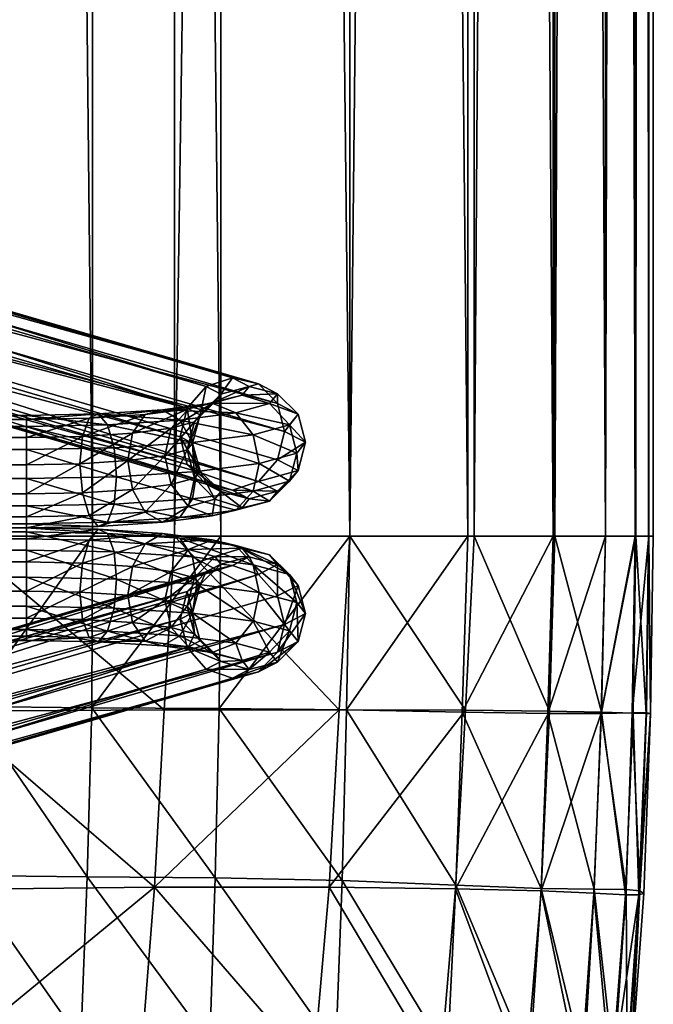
# Model space of a CAD drawing. Header units: inches. Extents: x 0 to 82.5, y -88 to 0.
# Tile 27 of 256: x 22.4 to 25.1, y -78.3 to -74. Entities that reach past the tile are written whole.
import ezdxf

# ---------------------------------------------------------------- set-up
doc = ezdxf.new("R2010")
doc.units = ezdxf.units.IN
doc.header["$MEASUREMENT"] = 0
doc.layers.add('AFUCH-3-BSPT', color=4, linetype='Continuous')
doc.layers.add('AFUCH-3-STUP', color=5, linetype='Continuous')

msp = doc.modelspace()

# ---------------------------------------------------------------- meshes
at = {"layer": 'AFUCH-3-BSPT'}
mesh = msp.add_polyface(dxfattribs=at)
corners = [(2.0015, -75.7985, 0.8202), (1.7652, -75.9137, 0.9074), (2.0015, -75.9185, 0.8686), (2.0015, -75.7188, 0.7182), (1.7544, -75.7935, 0.8607), (22.3832, -75.9794, 0.3724), (2.0015, -76.0994, 0.4209), (2.0015, -75.9794, 0.3724), (22.3832, -75.8513, 0.3904), (2.0015, -75.8513, 0.3904), (22.3832, -75.7493, 0.4701), (2.0015, -75.7493, 0.4701), (22.3832, -75.7008, 0.59), (2.0015, -75.7008, 0.59), (22.3832, -75.7188, 0.7182), (22.3832, -75.7985, 0.8202), (22.3832, -75.9185, 0.8686), (22.3832, -76.0466, 0.8506), (2.0015, -76.0466, 0.8506), (22.3832, -76.1486, 0.771), (2.0015, -76.1486, 0.771), (22.3832, -76.1971, 0.651), (2.0015, -76.1971, 0.651), (22.3832, -76.1791, 0.5228), (2.0015, -76.1791, 0.5228), (22.3832, -76.0994, 0.4209), (0.8935, -75.8967, 2.0719), (5.4985, -74.5526, 13.0186), (0.8625, -75.771, 2.0694), (5.4686, -74.4266, 13.0186), (0.8935, -75.6485, 2.0414), (5.5113, -74.3007, 13.0186), (0.9779, -75.562, 1.9953), (5.6151, -74.2085, 13.0186), (1.0932, -75.5346, 1.9434), (5.7523, -74.1748, 13.0186), (1.2086, -75.5737, 1.8996), (5.886, -74.2085, 13.0186), (1.293, -75.6689, 1.8758), (5.9805, -74.3007, 13.0186), (6.0104, -74.4266, 13.0186), (0.9779, -75.9918, 2.048), (5.5929, -74.6448, 13.0186), (1.0932, -76.0309, 2.0043), (5.7267, -74.6785, 13.0186), (1.2086, -76.0035, 1.9524), (5.8638, -74.6448, 13.0186), (1.293, -75.917, 1.9063), (5.9677, -74.5526, 13.0186), (1.3239, -75.7945, 1.8782)]
mesh.append_faces([[corners[k] for k in face] for face in [(0, 1, 2), (3, 4, 0), (5, 6, 7), (8, 7, 9), (10, 9, 11), (15, 3, 0), (16, 0, 2), (17, 2, 18), (19, 18, 20), (25, 24, 6), (28, 27, 29), (30, 29, 31), (32, 31, 33), (34, 33, 35), (36, 35, 37), (38, 37, 39), (27, 41, 42), (42, 43, 44), (44, 45, 46), (46, 47, 48), (48, 49, 40), (44, 27, 42)]], dxfattribs={"vtx0": -1})
mesh.append_faces([[corners[k] for k in face] for face in [(12, 11, 13), (14, 13, 3), (21, 20, 22), (23, 22, 24), (39, 33, 40), (40, 31, 48), (48, 29, 46), (46, 27, 44)]], dxfattribs={"vtx0": -1, "vtx1": -1})
mesh.append_faces([[corners[k] for k in face] for face in [(40, 33, 31), (48, 31, 29), (46, 29, 27), (39, 35, 33)]], dxfattribs={"vtx0": -1, "vtx2": -1})
mesh.append_faces([[corners[k] for k in face] for face in [(26, 27, 28), (28, 29, 30), (30, 31, 32), (36, 37, 38), (26, 41, 27), (37, 35, 39)]], dxfattribs={"vtx1": -1})
mesh.append_faces([[corners[k] for k in face] for face in [(32, 33, 34), (34, 35, 36), (42, 41, 43), (44, 43, 45)]], dxfattribs={"vtx1": -1, "vtx2": -1})
mesh.append_faces([[corners[k] for k in face] for face in [(38, 39, 40), (46, 45, 47), (48, 47, 49), (40, 49, 38)]], dxfattribs={"vtx2": -1})
mesh = msp.add_polyface(dxfattribs=at)
corners = [(22.3832, -76.0994, 0.4209), (2.0015, -76.0994, 0.4209), (22.3832, -75.9794, 0.3724), (2.0015, -75.9794, 0.3724), (22.3832, -75.8513, 0.3904), (2.0015, -75.8513, 0.3904), (22.3832, -75.7493, 0.4701), (2.0015, -75.7493, 0.4701), (22.3832, -75.7008, 0.59), (2.0015, -75.7008, 0.59), (22.3832, -75.7188, 0.7182), (2.0015, -75.7188, 0.7182), (22.3832, -75.7985, 0.8202), (2.0015, -75.7985, 0.8202), (22.3832, -75.9185, 0.8686), (2.0015, -75.9185, 0.8686), (22.3832, -76.0466, 0.8506), (2.0015, -76.0466, 0.8506), (22.3832, -76.1486, 0.771), (2.0015, -76.1486, 0.771), (22.3832, -76.1971, 0.651), (2.0015, -76.1971, 0.651), (22.3832, -76.1791, 0.5228), (2.0015, -76.1791, 0.5228), (22.6196, -75.9137, 0.9074), (18.4044, -74.3007, 13.0186), (23.0917, -75.6689, 1.8758), (18.3745, -74.4266, 13.0186), (23.0608, -75.7945, 1.8782), (18.4172, -74.5526, 13.0186), (23.0917, -75.917, 1.9063), (18.5211, -74.6448, 13.0186), (23.1761, -76.0035, 1.9524), (18.6582, -74.6785, 13.0186), (23.2915, -76.0309, 2.0043), (18.792, -74.6448, 13.0186), (23.4068, -75.9918, 2.048), (18.8865, -74.5526, 13.0186), (23.4913, -75.8967, 2.0719), (23.5222, -75.771, 2.0694), (18.4989, -74.2085, 13.0186), (23.1761, -75.5737, 1.8996), (18.6326, -74.1748, 13.0186), (23.2915, -75.5346, 1.9434), (18.7698, -74.2085, 13.0186), (23.4068, -75.562, 1.9952), (18.8736, -74.3007, 13.0186), (23.4913, -75.6485, 2.0414), (18.9163, -74.4266, 13.0186)]
mesh.append_faces([[corners[k] for k in face] for face in [(16, 24, 14), (27, 26, 28), (29, 28, 30), (31, 30, 32), (37, 36, 38), (26, 40, 41), (45, 46, 47), (47, 48, 39), (25, 42, 40), (37, 33, 35)]], dxfattribs={"vtx0": -1})
mesh.append_faces([[corners[k] for k in face] for face in [(33, 32, 34), (35, 34, 36), (29, 46, 27), (27, 44, 25), (46, 29, 48), (48, 31, 37)]], dxfattribs={"vtx0": -1, "vtx1": -1})
mesh.append_faces([[corners[k] for k in face] for face in [(41, 42, 43), (43, 44, 45), (27, 46, 44), (25, 44, 42), (48, 29, 31), (37, 31, 33)]], dxfattribs={"vtx0": -1, "vtx2": -1})
mesh.append_faces([[corners[k] for k in face] for face in [(0, 1, 2), (2, 3, 4), (4, 5, 6), (10, 11, 12), (12, 13, 14), (14, 15, 16), (16, 17, 18), (22, 23, 0), (25, 26, 27), (27, 28, 29), (29, 30, 31), (31, 32, 33), (33, 34, 35), (35, 36, 37), (25, 40, 26)]], dxfattribs={"vtx1": -1})
mesh.append_faces([[corners[k] for k in face] for face in [(6, 7, 8), (8, 9, 10), (18, 19, 20), (20, 21, 22)]], dxfattribs={"vtx1": -1, "vtx2": -1})
mesh.append_faces([[corners[k] for k in face] for face in [(37, 38, 39), (41, 40, 42), (43, 42, 44), (45, 44, 46), (47, 46, 48), (39, 48, 37)]], dxfattribs={"vtx2": -1})
mesh = msp.add_polyface(dxfattribs=at)
corners = [(23.2915, -75.5346, 1.9434), (23.2405, -75.607, 1.6288), (23.1761, -75.5737, 1.8996), (23.1492, -75.6986, 1.6338), (23.0917, -75.6689, 1.8758), (23.1158, -75.8229, 1.6468), (23.0608, -75.7945, 1.8782), (23.1492, -75.9467, 1.6643), (23.0917, -75.917, 1.9063), (23.2405, -76.0368, 1.6816), (23.1761, -76.0035, 1.9524), (23.0928, -75.852, 1.4101), (23.1252, -75.9771, 1.4168), (23.0222, -76.0049, 1.1902), (23.0983, -76.1019, 1.151), (22.9069, -76.1269, 0.9477), (22.9831, -76.1722, 0.8534), (22.9943, -75.8786, 1.1934), (22.8512, -76.0272, 1.0085), (23.1252, -75.729, 1.3864), (23.0222, -75.7568, 1.1597), (23.2136, -76.0708, 1.4046), (23.2024, -76.1436, 1.0863), (23.3064, -76.1188, 1.0134), (23.0593, -76.1511, 0.751), (23.1151, -76.0691, 0.6678), (22.7697, -76.0916, 0.4843), (23.1355, -75.9482, 0.6262), (23.3826, -76.0342, 0.9519), (22.7805, -75.9714, 0.4376), (23.1151, -75.8209, 0.6374), (23.4104, -75.9124, 0.9183), (22.7697, -75.8435, 0.4538), (23.0593, -75.7213, 0.6982), (23.3826, -75.786, 0.9215), (22.7403, -75.7421, 0.5287), (23.2024, -75.6474, 1.0254), (23.3064, -75.689, 0.9607), (22.9831, -75.6759, 0.7925), (23.2136, -75.641, 1.3519), (23.3344, -75.6117, 1.3159), (23.0983, -75.6721, 1.0982), (22.9069, -75.6971, 0.8949), (22.8512, -75.7791, 0.9781)]
mesh.append_faces([[corners[k] for k in face] for face in [(2, 3, 4), (4, 5, 6), (6, 7, 8), (8, 9, 10), (11, 3, 19), (17, 19, 20), (21, 7, 12), (25, 23, 24), (27, 28, 25), (30, 31, 27), (33, 34, 30), (20, 39, 41)]], dxfattribs={"vtx0": -1})
mesh.append_faces([[corners[k] for k in face] for face in [(22, 14, 16), (23, 22, 24), (36, 37, 38), (39, 40, 41), (41, 36, 42)]], dxfattribs={"vtx0": -1, "vtx1": -1})
mesh.append_faces([[corners[k] for k in face] for face in [(0, 1, 2), (22, 21, 14), (24, 22, 16), (38, 37, 33), (41, 40, 36), (42, 36, 38)]], dxfattribs={"vtx0": -1, "vtx2": -1})
mesh.append_faces([[corners[k] for k in face] for face in [(12, 11, 13), (14, 13, 15), (13, 17, 18), (5, 3, 11), (11, 19, 17), (7, 5, 12), (9, 7, 21), (21, 12, 14), (25, 24, 26), (27, 25, 29), (30, 27, 32), (33, 30, 35), (39, 19, 1)]], dxfattribs={"vtx1": -1})
mesh.append_faces([[corners[k] for k in face] for face in [(14, 15, 16)]], dxfattribs={"vtx1": -1, "vtx2": -1})
mesh.append_faces([[corners[k] for k in face] for face in [(2, 1, 3), (4, 3, 5), (6, 5, 7), (8, 7, 9), (5, 11, 12), (12, 13, 14), (11, 17, 13), (19, 3, 1), (20, 19, 39), (43, 20, 41)]], dxfattribs={"vtx2": -1})
mesh = msp.add_polyface(dxfattribs=at)
corners = [(23.4913, -75.8967, 2.0719), (23.6146, -75.8188, 1.6804), (23.5222, -75.771, 2.0694), (23.5812, -75.695, 1.6629), (23.4913, -75.6485, 2.0414), (23.4899, -75.6049, 1.6456), (23.4068, -75.562, 1.9952), (23.3652, -75.5727, 1.6331), (23.2915, -75.5346, 1.9434), (23.2405, -75.607, 1.6288), (23.1761, -76.0035, 1.9524), (23.2405, -76.0368, 1.6816), (23.3652, -76.069, 1.6941), (23.2915, -76.0309, 2.0043), (23.4899, -76.0347, 1.6984), (23.4068, -75.9918, 2.048), (23.5812, -75.9431, 1.6934), (23.3344, -76.108, 1.3768), (23.2136, -76.0708, 1.4046), (23.2024, -76.1436, 1.0863), (23.4552, -76.0786, 1.3409), (23.3064, -76.1188, 1.0134), (23.5437, -75.9907, 1.3064), (23.3826, -76.0342, 0.9519), (23.1151, -76.0691, 0.6678), (23.576, -75.8676, 1.2826), (23.4104, -75.9124, 0.9183), (23.1355, -75.9482, 0.6262), (23.5437, -75.7425, 1.2759), (23.3826, -75.786, 0.9215), (23.1151, -75.8209, 0.6374), (23.4552, -75.6488, 1.2881), (23.3064, -75.689, 0.9607), (23.0593, -75.7213, 0.6982), (23.3344, -75.6117, 1.3159), (23.2024, -75.6474, 1.0254), (23.2136, -75.641, 1.3519)]
mesh.append_faces([[corners[k] for k in face] for face in [(0, 1, 2), (2, 3, 4), (4, 5, 6), (15, 16, 0), (22, 14, 20), (23, 20, 21), (25, 16, 22), (26, 22, 23), (28, 1, 25), (29, 25, 26), (31, 3, 28), (32, 28, 29)]], dxfattribs={"vtx0": -1})
mesh.append_faces([[corners[k] for k in face] for face in [(12, 11, 17), (17, 18, 19), (14, 12, 20), (20, 17, 21), (7, 5, 34), (34, 31, 35), (9, 7, 36)]], dxfattribs={"vtx0": -1, "vtx1": -1})
mesh.append_faces([[corners[k] for k in face] for face in [(6, 7, 8), (10, 12, 13), (13, 14, 15), (17, 11, 18), (20, 12, 17), (21, 17, 19), (34, 5, 31), (35, 31, 32), (36, 7, 34)]], dxfattribs={"vtx0": -1, "vtx2": -1})
mesh.append_faces([[corners[k] for k in face] for face in [(16, 14, 22), (22, 20, 23), (23, 21, 24), (1, 16, 25), (25, 22, 26), (26, 23, 27), (3, 1, 28), (28, 25, 29), (29, 26, 30), (5, 3, 31), (31, 28, 32), (32, 29, 33)]], dxfattribs={"vtx1": -1})
mesh.append_faces([[corners[k] for k in face] for face in [(6, 5, 7), (8, 7, 9), (10, 11, 12), (13, 12, 14)]], dxfattribs={"vtx1": -1, "vtx2": -1})
mesh.append_faces([[corners[k] for k in face] for face in [(2, 1, 3), (4, 3, 5), (15, 14, 16), (0, 16, 1)]], dxfattribs={"vtx2": -1})
mesh = msp.add_polyface(dxfattribs=at)
corners = [(22.3832, -75.8513, 0.3904), (22.7805, -75.9714, 0.4376), (22.3832, -75.9794, 0.3724), (22.7697, -76.0916, 0.4843), (22.3832, -76.0994, 0.4209), (22.7403, -76.1719, 0.5814), (22.3832, -76.1791, 0.5228), (22.7, -76.1907, 0.703), (22.3832, -76.1971, 0.651), (22.6598, -76.143, 0.8164), (22.3832, -76.1486, 0.771), (22.6304, -76.0416, 0.8912), (22.3832, -76.0466, 0.8506), (22.6196, -75.9137, 0.9074), (22.3832, -75.9185, 0.8686), (22.6304, -75.7935, 0.8607), (22.3832, -75.7985, 0.8202), (22.6598, -75.7132, 0.7636), (22.3832, -75.7188, 0.7182), (22.7, -75.6944, 0.642), (22.3832, -75.7008, 0.59), (22.7403, -75.7421, 0.5287), (22.3832, -75.7493, 0.4701), (22.7697, -75.8435, 0.4538), (22.9831, -76.1722, 0.8534), (22.9069, -76.1269, 0.9477), (23.0222, -76.0049, 1.1902), (22.8512, -76.0272, 1.0085), (22.9943, -75.8786, 1.1934), (23.0222, -75.7568, 1.1597), (22.8308, -75.8999, 1.0197), (22.8512, -75.7791, 0.9781), (23.0593, -76.1511, 0.751), (23.1151, -76.0691, 0.6678), (23.1355, -75.9482, 0.6262), (23.1151, -75.8209, 0.6374), (22.9831, -75.6759, 0.7925), (23.0593, -75.7213, 0.6982), (22.9069, -75.6971, 0.8949), (23.0983, -75.6721, 1.0982)]
mesh.append_faces([[corners[k] for k in face] for face in [(0, 1, 2), (2, 3, 4), (4, 5, 6), (10, 11, 12), (14, 15, 16), (16, 17, 18), (22, 23, 0), (30, 29, 31), (13, 31, 15), (3, 32, 5), (1, 33, 3), (23, 34, 1), (21, 35, 23), (38, 15, 31), (31, 39, 38)]], dxfattribs={"vtx0": -1})
mesh.append_faces([[corners[k] for k in face] for face in [(24, 25, 7), (32, 24, 5), (36, 37, 19), (38, 36, 17)]], dxfattribs={"vtx0": -1, "vtx1": -1})
mesh.append_faces([[corners[k] for k in face] for face in [(6, 7, 8), (8, 9, 10), (18, 19, 20), (20, 21, 22), (19, 37, 21), (17, 36, 19)]], dxfattribs={"vtx0": -1, "vtx2": -1})
mesh.append_faces([[corners[k] for k in face] for face in [(25, 27, 9), (28, 29, 30), (30, 31, 13), (27, 30, 11)]], dxfattribs={"vtx1": -1})
mesh.append_faces([[corners[k] for k in face] for face in [(6, 5, 7), (8, 7, 9), (18, 17, 19), (20, 19, 21), (24, 7, 5), (25, 9, 7)]], dxfattribs={"vtx1": -1, "vtx2": -1})
mesh.append_faces([[corners[k] for k in face] for face in [(2, 1, 3), (4, 3, 5), (10, 9, 11), (12, 11, 13), (14, 13, 15), (16, 15, 17), (22, 21, 23), (0, 23, 1), (26, 27, 25), (28, 30, 27), (27, 11, 9), (30, 13, 11), (38, 17, 15)]], dxfattribs={"vtx2": -1})
mesh = msp.add_polyface(dxfattribs=at)
corners = [(2.0015, -76.2945, 0.4209), (22.3832, -76.2945, 0.4209), (2.0015, -76.4145, 0.3724), (22.3832, -76.4145, 0.3724), (2.0015, -76.5427, 0.3904), (22.3832, -76.5427, 0.3904), (2.0015, -76.6447, 0.4701), (22.3832, -76.6447, 0.4701), (2.0015, -76.6931, 0.59), (22.3832, -76.6931, 0.59), (2.0015, -76.6751, 0.7182), (22.3832, -76.6751, 0.7182), (2.0015, -76.5955, 0.8202), (22.3832, -76.5955, 0.8202), (2.0015, -76.4755, 0.8686), (22.3832, -76.4755, 0.8686), (2.0015, -76.3473, 0.8506), (22.3832, -76.3473, 0.8506), (2.0015, -76.2453, 0.771), (22.3832, -76.2453, 0.771), (2.0015, -76.1969, 0.651), (22.3832, -76.1969, 0.651), (2.0015, -76.2149, 0.5228), (22.3832, -76.2149, 0.5228), (1.7652, -76.4802, 0.9074), (1.7544, -76.6004, 0.8607), (5.9803, -78.0932, 13.0186), (1.293, -76.7251, 1.8758), (6.0102, -77.9673, 13.0186), (1.3239, -76.5994, 1.8782), (5.9675, -77.8414, 13.0186), (1.293, -76.4769, 1.9063), (5.8637, -77.7492, 13.0186), (1.2086, -76.3904, 1.9524), (5.7265, -77.7154, 13.0186), (1.0932, -76.363, 2.0043), (5.5927, -77.7492, 13.0186), (0.9779, -76.4021, 2.048), (5.4983, -77.8414, 13.0186), (0.8934, -76.4973, 2.0719), (0.8625, -76.6229, 2.0694), (5.8859, -78.1854, 13.0186), (1.2086, -76.8202, 1.8996), (5.7521, -78.2192, 13.0186), (1.0932, -76.8593, 1.9434), (5.6149, -78.1854, 13.0186), (0.9779, -76.8319, 1.9952), (5.5111, -78.0932, 13.0186), (0.8934, -76.7454, 2.0414), (5.4684, -77.9673, 13.0186)]
mesh.append_faces([[corners[k] for k in face] for face in [(16, 24, 14), (14, 25, 12), (28, 27, 29), (30, 29, 31), (32, 31, 33), (38, 37, 39), (27, 41, 42), (46, 47, 48), (48, 49, 40), (26, 43, 41), (38, 34, 36)]], dxfattribs={"vtx0": -1})
mesh.append_faces([[corners[k] for k in face] for face in [(34, 33, 35), (36, 35, 37), (30, 47, 28), (28, 45, 26), (47, 30, 49), (49, 32, 38)]], dxfattribs={"vtx0": -1, "vtx1": -1})
mesh.append_faces([[corners[k] for k in face] for face in [(42, 43, 44), (44, 45, 46), (28, 47, 45), (26, 45, 43), (49, 30, 32), (38, 32, 34)]], dxfattribs={"vtx0": -1, "vtx2": -1})
mesh.append_faces([[corners[k] for k in face] for face in [(0, 1, 2), (2, 3, 4), (4, 5, 6), (10, 11, 12), (12, 13, 14), (14, 15, 16), (16, 17, 18), (22, 23, 0), (26, 27, 28), (28, 29, 30), (30, 31, 32), (32, 33, 34), (34, 35, 36), (36, 37, 38), (26, 41, 27)]], dxfattribs={"vtx1": -1})
mesh.append_faces([[corners[k] for k in face] for face in [(6, 7, 8), (8, 9, 10), (18, 19, 20), (20, 21, 22)]], dxfattribs={"vtx1": -1, "vtx2": -1})
mesh.append_faces([[corners[k] for k in face] for face in [(38, 39, 40), (42, 41, 43), (44, 43, 45), (46, 45, 47), (48, 47, 49), (40, 49, 38)]], dxfattribs={"vtx2": -1})
mesh = msp.add_polyface(dxfattribs=at)
corners = [(22.3832, -76.5955, 0.8202), (22.6196, -76.4802, 0.9074), (22.3832, -76.4755, 0.8686), (2.0015, -76.4145, 0.3724), (22.3832, -76.2945, 0.4209), (22.3832, -76.4145, 0.3724), (2.0015, -76.5427, 0.3904), (22.3832, -76.5427, 0.3904), (2.0015, -76.6447, 0.4701), (22.3832, -76.6447, 0.4701), (2.0015, -76.6931, 0.59), (22.3832, -76.6931, 0.59), (2.0015, -76.6751, 0.7182), (22.3832, -76.6751, 0.7182), (2.0015, -76.5955, 0.8202), (2.0015, -76.4755, 0.8686), (2.0015, -76.3473, 0.8506), (22.3832, -76.3473, 0.8506), (2.0015, -76.2453, 0.771), (22.3832, -76.2453, 0.771), (2.0015, -76.1969, 0.651), (22.3832, -76.1969, 0.651), (2.0015, -76.2149, 0.5228), (22.3832, -76.2149, 0.5228), (2.0015, -76.2945, 0.4209), (23.4913, -76.4973, 2.0719), (18.8863, -77.8414, 13.0186), (23.5222, -76.6229, 2.0694), (18.9162, -77.9673, 13.0186), (23.4913, -76.7454, 2.0414), (18.8735, -78.0932, 13.0186), (23.4068, -76.8319, 1.9953), (18.7696, -78.1854, 13.0186), (23.2915, -76.8593, 1.9434), (18.6324, -78.2192, 13.0186), (23.1761, -76.8202, 1.8996), (18.4987, -78.1854, 13.0186), (23.0917, -76.7251, 1.8758), (18.4042, -78.0932, 13.0186), (18.3743, -77.9673, 13.0186), (23.4068, -76.4021, 2.048), (18.7918, -77.7492, 13.0186), (23.2915, -76.363, 2.0043), (18.6581, -77.7154, 13.0186), (23.1761, -76.3904, 1.9524), (18.5209, -77.7492, 13.0186), (23.0917, -76.4769, 1.9063), (18.417, -77.8414, 13.0186), (23.0608, -76.5994, 1.8782)]
mesh.append_faces([[corners[k] for k in face] for face in [(0, 1, 2), (3, 4, 5), (6, 5, 7), (8, 7, 9), (14, 13, 0), (15, 0, 2), (16, 2, 17), (18, 17, 19), (24, 23, 4), (27, 26, 28), (29, 28, 30), (31, 30, 32), (33, 32, 34), (35, 34, 36), (37, 36, 38), (26, 40, 41), (41, 42, 43), (43, 44, 45), (45, 46, 47), (47, 48, 39), (43, 26, 41)]], dxfattribs={"vtx0": -1})
mesh.append_faces([[corners[k] for k in face] for face in [(10, 9, 11), (12, 11, 13), (20, 19, 21), (22, 21, 23), (38, 32, 39), (39, 30, 47), (47, 28, 45), (45, 26, 43)]], dxfattribs={"vtx0": -1, "vtx1": -1})
mesh.append_faces([[corners[k] for k in face] for face in [(39, 32, 30), (47, 30, 28), (45, 28, 26), (38, 34, 32)]], dxfattribs={"vtx0": -1, "vtx2": -1})
mesh.append_faces([[corners[k] for k in face] for face in [(25, 26, 27), (27, 28, 29), (29, 30, 31), (35, 36, 37), (25, 40, 26), (36, 34, 38)]], dxfattribs={"vtx1": -1})
mesh.append_faces([[corners[k] for k in face] for face in [(31, 32, 33), (33, 34, 35), (41, 40, 42), (43, 42, 44)]], dxfattribs={"vtx1": -1, "vtx2": -1})
mesh.append_faces([[corners[k] for k in face] for face in [(37, 38, 39), (45, 44, 46), (47, 46, 48), (39, 48, 37)]], dxfattribs={"vtx2": -1})
mesh = msp.add_polyface(dxfattribs=at)
corners = [(22.3832, -76.4755, 0.8686), (22.6196, -76.4802, 0.9074), (22.6304, -76.3523, 0.8912), (22.3832, -76.3473, 0.8506), (22.6598, -76.2509, 0.8164), (22.3832, -76.2453, 0.771), (22.7, -76.2032, 0.703), (22.3832, -76.1969, 0.651), (22.7403, -76.2221, 0.5814), (22.3832, -76.2149, 0.5228), (22.7697, -76.3023, 0.4843), (22.3832, -76.2945, 0.4209), (22.7805, -76.4225, 0.4376), (22.3832, -76.4145, 0.3724), (22.7697, -76.5505, 0.4538), (22.3832, -76.5427, 0.3904), (22.7403, -76.6519, 0.5287), (22.3832, -76.6447, 0.4701), (22.7, -76.6995, 0.642), (22.3832, -76.6931, 0.59), (22.6598, -76.6807, 0.7636), (22.3832, -76.6751, 0.7182), (22.6304, -76.6004, 0.8607), (22.3832, -76.5955, 0.8202), (22.9831, -76.718, 0.7925), (22.9069, -76.6968, 0.8949), (23.0222, -76.6371, 1.1597), (22.8512, -76.6148, 0.9781), (22.9943, -76.5153, 1.1934), (23.0222, -76.389, 1.1902), (22.8308, -76.494, 1.0197), (22.8512, -76.3667, 1.0085), (23.0593, -76.6727, 0.6982), (23.1151, -76.573, 0.6374), (23.1355, -76.4457, 0.6262), (23.1151, -76.3249, 0.6678), (22.9831, -76.2217, 0.8534), (23.0593, -76.2429, 0.751), (22.9069, -76.267, 0.9477), (23.0983, -76.292, 1.151)]
mesh.append_faces([[corners[k] for k in face] for face in [(0, 2, 3), (3, 4, 5), (9, 10, 11), (11, 12, 13), (13, 14, 15), (15, 16, 17), (21, 22, 23), (30, 29, 31), (1, 31, 2), (14, 32, 16), (12, 33, 14), (10, 34, 12), (8, 35, 10), (38, 2, 31), (31, 39, 38)]], dxfattribs={"vtx0": -1})
mesh.append_faces([[corners[k] for k in face] for face in [(24, 25, 18), (32, 24, 16), (36, 37, 6), (38, 36, 4)]], dxfattribs={"vtx0": -1, "vtx1": -1})
mesh.append_faces([[corners[k] for k in face] for face in [(5, 6, 7), (7, 8, 9), (17, 18, 19), (19, 20, 21), (6, 37, 8), (4, 36, 6)]], dxfattribs={"vtx0": -1, "vtx2": -1})
mesh.append_faces([[corners[k] for k in face] for face in [(25, 27, 20), (28, 29, 30), (30, 31, 1), (27, 30, 22)]], dxfattribs={"vtx1": -1})
mesh.append_faces([[corners[k] for k in face] for face in [(5, 4, 6), (7, 6, 8), (17, 16, 18), (19, 18, 20), (24, 18, 16), (25, 20, 18)]], dxfattribs={"vtx1": -1, "vtx2": -1})
mesh.append_faces([[corners[k] for k in face] for face in [(0, 1, 2), (3, 2, 4), (9, 8, 10), (11, 10, 12), (13, 12, 14), (15, 14, 16), (21, 20, 22), (23, 22, 1), (26, 27, 25), (28, 30, 27), (27, 22, 20), (30, 1, 22), (38, 4, 2)]], dxfattribs={"vtx2": -1})
mesh = msp.add_polyface(dxfattribs=at)
corners = [(23.2915, -76.363, 2.0043), (23.2405, -76.3572, 1.6816), (23.1761, -76.3904, 1.9524), (23.1492, -76.4472, 1.6643), (23.0917, -76.4769, 1.9063), (23.1158, -76.571, 1.6468), (23.0608, -76.5994, 1.8782), (23.1492, -76.6954, 1.6338), (23.0917, -76.7251, 1.8758), (23.2405, -76.7869, 1.6288), (23.1761, -76.8202, 1.8996), (23.0928, -76.542, 1.4101), (23.1252, -76.665, 1.3864), (23.0222, -76.6371, 1.1597), (23.0983, -76.7218, 1.0982), (22.9069, -76.6968, 0.8949), (22.9831, -76.718, 0.7925), (22.9943, -76.5153, 1.1934), (22.8512, -76.6148, 0.9781), (23.1252, -76.4168, 1.4168), (23.0222, -76.389, 1.1902), (23.2136, -76.7529, 1.3519), (23.2024, -76.7466, 1.0254), (23.3064, -76.7049, 0.9607), (23.0593, -76.6727, 0.6982), (23.1151, -76.573, 0.6374), (22.7697, -76.5505, 0.4538), (23.1355, -76.4457, 0.6262), (23.3826, -76.6079, 0.9215), (22.7805, -76.4225, 0.4376), (23.1151, -76.3249, 0.6678), (23.4104, -76.4816, 0.9183), (22.7697, -76.3023, 0.4843), (23.0593, -76.2429, 0.751), (23.3826, -76.3598, 0.9519), (22.7403, -76.2221, 0.5814), (23.2024, -76.2503, 1.0863), (23.3064, -76.2751, 1.0134), (22.9831, -76.2217, 0.8534), (23.2136, -76.3231, 1.4046), (23.3344, -76.286, 1.3768), (23.0983, -76.292, 1.151), (22.9069, -76.267, 0.9477), (22.8512, -76.3667, 1.0085)]
mesh.append_faces([[corners[k] for k in face] for face in [(2, 3, 4), (4, 5, 6), (6, 7, 8), (8, 9, 10), (11, 3, 19), (17, 19, 20), (21, 7, 12), (25, 23, 24), (27, 28, 25), (30, 31, 27), (33, 34, 30), (20, 39, 41)]], dxfattribs={"vtx0": -1})
mesh.append_faces([[corners[k] for k in face] for face in [(22, 14, 16), (23, 22, 24), (36, 37, 38), (39, 40, 41), (41, 36, 42)]], dxfattribs={"vtx0": -1, "vtx1": -1})
mesh.append_faces([[corners[k] for k in face] for face in [(0, 1, 2), (22, 21, 14), (24, 22, 16), (38, 37, 33), (41, 40, 36), (42, 36, 38)]], dxfattribs={"vtx0": -1, "vtx2": -1})
mesh.append_faces([[corners[k] for k in face] for face in [(12, 11, 13), (14, 13, 15), (13, 17, 18), (5, 3, 11), (11, 19, 17), (7, 5, 12), (9, 7, 21), (21, 12, 14), (25, 24, 26), (27, 25, 29), (30, 27, 32), (33, 30, 35), (39, 19, 1)]], dxfattribs={"vtx1": -1})
mesh.append_faces([[corners[k] for k in face] for face in [(14, 15, 16)]], dxfattribs={"vtx1": -1, "vtx2": -1})
mesh.append_faces([[corners[k] for k in face] for face in [(2, 1, 3), (4, 3, 5), (6, 5, 7), (8, 7, 9), (5, 11, 12), (12, 13, 14), (11, 17, 13), (19, 3, 1), (20, 19, 39), (43, 20, 41)]], dxfattribs={"vtx2": -1})
mesh = msp.add_polyface(dxfattribs=at)
corners = [(23.4913, -76.7454, 2.0414), (23.6146, -76.5751, 1.6804), (23.5222, -76.6229, 2.0694), (23.5812, -76.4508, 1.6934), (23.4913, -76.4973, 2.0719), (23.4899, -76.3592, 1.6984), (23.4068, -76.4021, 2.048), (23.3652, -76.3249, 1.6941), (23.2915, -76.363, 2.0043), (23.2405, -76.3572, 1.6816), (23.1761, -76.8202, 1.8996), (23.2405, -76.7869, 1.6288), (23.3652, -76.8212, 1.6332), (23.2915, -76.8593, 1.9434), (23.4899, -76.789, 1.6456), (23.4068, -76.8319, 1.9953), (23.5812, -76.6989, 1.663), (23.3344, -76.7823, 1.3159), (23.2136, -76.7529, 1.3519), (23.2024, -76.7466, 1.0254), (23.4552, -76.7451, 1.2881), (23.3064, -76.7049, 0.9607), (23.5437, -76.6514, 1.2759), (23.3826, -76.6079, 0.9215), (23.1151, -76.573, 0.6374), (23.576, -76.5263, 1.2826), (23.4104, -76.4816, 0.9183), (23.1355, -76.4457, 0.6262), (23.5437, -76.4033, 1.3064), (23.3826, -76.3598, 0.9519), (23.1151, -76.3249, 0.6678), (23.4552, -76.3153, 1.3409), (23.3064, -76.2751, 1.0134), (23.0593, -76.2429, 0.751), (23.3344, -76.286, 1.3768), (23.2024, -76.2503, 1.0863), (23.2136, -76.3231, 1.4046)]
mesh.append_faces([[corners[k] for k in face] for face in [(0, 1, 2), (2, 3, 4), (4, 5, 6), (15, 16, 0), (22, 14, 20), (23, 20, 21), (25, 16, 22), (26, 22, 23), (28, 1, 25), (29, 25, 26), (31, 3, 28), (32, 28, 29)]], dxfattribs={"vtx0": -1})
mesh.append_faces([[corners[k] for k in face] for face in [(12, 11, 17), (17, 18, 19), (14, 12, 20), (20, 17, 21), (7, 5, 34), (34, 31, 35), (9, 7, 36)]], dxfattribs={"vtx0": -1, "vtx1": -1})
mesh.append_faces([[corners[k] for k in face] for face in [(6, 7, 8), (10, 12, 13), (13, 14, 15), (17, 11, 18), (20, 12, 17), (21, 17, 19), (34, 5, 31), (35, 31, 32), (36, 7, 34)]], dxfattribs={"vtx0": -1, "vtx2": -1})
mesh.append_faces([[corners[k] for k in face] for face in [(16, 14, 22), (22, 20, 23), (23, 21, 24), (1, 16, 25), (25, 22, 26), (26, 23, 27), (3, 1, 28), (28, 25, 29), (29, 26, 30), (5, 3, 31), (31, 28, 32), (32, 29, 33)]], dxfattribs={"vtx1": -1})
mesh.append_faces([[corners[k] for k in face] for face in [(6, 5, 7), (8, 7, 9), (10, 11, 12), (13, 12, 14)]], dxfattribs={"vtx1": -1, "vtx2": -1})
mesh.append_faces([[corners[k] for k in face] for face in [(2, 1, 3), (4, 3, 5), (15, 14, 16), (0, 16, 1)]], dxfattribs={"vtx2": -1})
at = {"layer": 'AFUCH-3-STUP'}
mesh = msp.add_polyface(dxfattribs=at)
corners = [(21.2947, -76.234, 13.176), (20.9722, -76.234, 13.1465), (20.9722, -24.7813, 13.1465), (20.617, -76.234, 13.1354), (20.617, -24.7813, 13.1354), (20.2008, -76.234, 13.131), (20.2008, -24.7813, 13.131), (19.7402, -76.234, 13.1314), (19.7402, -24.7813, 13.1314), (19.2637, -76.234, 13.1318), (19.2637, -24.7813, 13.1318), (18.7842, -76.234, 13.1322), (18.7842, -24.7813, 13.1322), (18.3044, -76.234, 13.1326), (18.3044, -24.7813, 13.1326), (11.5884, -76.234, 13.1382), (11.1087, -76.234, 13.1386), (11.1087, -24.7813, 13.1386), (12.0681, -76.234, 13.1378), (11.5884, -24.7813, 13.1382), (12.5477, -76.234, 13.1374), (12.0681, -24.7813, 13.1378), (13.0273, -76.234, 13.137), (12.5477, -24.7813, 13.1374), (13.507, -76.234, 13.1366), (13.0273, -24.7813, 13.137), (13.9866, -76.234, 13.1362), (13.507, -24.7813, 13.1366), (14.4663, -76.234, 13.1358), (13.9866, -24.7813, 13.1362), (14.9461, -76.234, 13.1354), (14.4663, -24.7813, 13.1358), (15.4258, -76.234, 13.135), (14.9461, -24.7813, 13.1354), (15.9056, -76.234, 13.1346), (15.4258, -24.7813, 13.135), (16.3854, -76.234, 13.1342), (15.9056, -24.7813, 13.1346), (16.8651, -76.234, 13.1338), (16.3854, -24.7813, 13.1342), (17.3449, -76.234, 13.1334), (16.8651, -24.7813, 13.1338), (17.8246, -76.234, 13.133), (17.3449, -24.7813, 13.1334), (17.8246, -24.7813, 13.133), (10.9061, -76.234, 17.3256), (11.6184, -76.234, 17.3657), (11.6184, -24.7813, 17.3657), (12.3456, -76.234, 17.395), (12.3456, -24.7813, 17.395), (13.0835, -76.234, 17.4183), (13.0835, -24.7813, 17.4183), (13.8366, -76.234, 17.4304), (13.8366, -24.7813, 17.4304), (14.6081, -76.234, 17.4369), (14.6081, -24.7813, 17.4369), (15.4077, -76.234, 17.4397), (15.4077, -24.7813, 17.4397), (16.2429, -76.234, 17.42), (16.2429, -24.7813, 17.42), (17.1122, -76.234, 17.3994), (17.1122, -24.7813, 17.3994), (18.0225, -76.234, 17.3626), (18.0225, -24.7813, 17.3626), (18.9775, -76.234, 17.3057), (18.9775, -24.7813, 17.3057), (19.9788, -76.234, 17.2254), (19.9788, -24.7813, 17.2254), (21.0229, -76.234, 17.1168), (21.0229, -24.7813, 17.1168), (22.0727, -76.234, 16.9691), (22.0727, -24.7813, 16.9691), (23.0359, -76.234, 16.8015), (23.0359, -24.7813, 16.8015), (23.8089, -76.234, 16.6375), (23.8089, -24.7813, 16.6375), (24.3575, -76.234, 16.4866), (24.3575, -24.7813, 16.4866), (24.7143, -76.234, 16.3426), (24.7143, -24.7813, 16.3426), (24.9372, -76.234, 16.1887), (24.9372, -24.7813, 16.1887)]
mesh.append_faces([[corners[k] for k in face] for face in [(1, 3, 4), (3, 5, 6), (5, 7, 8), (7, 9, 10), (9, 11, 12), (11, 13, 14), (15, 16, 17), (18, 15, 19), (20, 18, 21), (22, 20, 23), (24, 22, 25), (26, 24, 27), (28, 26, 29), (30, 28, 31), (32, 30, 33), (34, 32, 35), (36, 34, 37), (38, 36, 39), (40, 38, 41), (42, 40, 43), (13, 42, 44), (45, 46, 47), (46, 48, 49), (48, 50, 51), (50, 52, 53), (52, 54, 55), (54, 56, 57), (56, 58, 59), (58, 60, 61), (60, 62, 63), (62, 64, 65), (64, 66, 67), (66, 68, 69), (68, 70, 71), (70, 72, 73), (72, 74, 75), (74, 76, 77)]], dxfattribs={"vtx0": -1, "vtx1": -1, "vtx2": -1})
mesh.append_faces([[corners[k] for k in face] for face in [(0, 1, 2), (76, 78, 79), (78, 80, 81)]], dxfattribs={"vtx0": -1, "vtx2": -1})
mesh = msp.add_polyface(dxfattribs=at)
corners = [(20.9722, -24.7813, 13.1465), (21.2947, -24.7813, 13.176), (21.2947, -76.234, 13.176), (20.617, -24.7813, 13.1354), (20.9722, -76.234, 13.1465), (20.2008, -24.7813, 13.131), (20.617, -76.234, 13.1354), (19.7402, -24.7813, 13.1314), (20.2008, -76.234, 13.131), (19.2637, -24.7813, 13.1318), (19.7402, -76.234, 13.1314), (19.9788, -24.7813, 17.2254), (18.9775, -24.7813, 17.3057), (18.9775, -76.234, 17.3057), (21.0229, -24.7813, 17.1168), (19.9788, -76.234, 17.2254), (22.0727, -24.7813, 16.9691), (21.0229, -76.234, 17.1168), (23.0359, -24.7813, 16.8015), (22.0727, -76.234, 16.9691), (23.8089, -24.7813, 16.6375), (23.0359, -76.234, 16.8015), (24.3575, -24.7813, 16.4866), (23.8089, -76.234, 16.6375), (24.7143, -24.7813, 16.3426), (24.3575, -76.234, 16.4866), (24.9372, -24.7813, 16.1887), (24.7143, -76.234, 16.3426), (25.0705, -24.7813, 15.9895), (24.9372, -76.234, 16.1887), (25.0705, -76.234, 15.9895), (25.1263, -24.7813, 15.7261), (25.1263, -76.234, 15.7261), (25.1479, -24.7813, 15.4029), (25.1479, -76.234, 15.4029), (25.1288, -24.7813, 15.0677), (25.1288, -76.234, 15.0677), (25.0676, -24.7813, 14.7741), (25.0676, -76.234, 14.7741), (24.9366, -24.7813, 14.538), (24.9366, -76.234, 14.538), (24.707, -24.7813, 14.3437), (24.707, -76.234, 14.3437), (24.3302, -24.7813, 14.1531), (24.3302, -76.234, 14.1531), (23.8097, -24.7813, 13.9674), (23.8097, -76.234, 13.9674), (23.2401, -24.7813, 13.7839), (23.2401, -76.234, 13.7839), (22.675, -24.7813, 13.6018), (22.675, -76.234, 13.6018), (22.1353, -24.7813, 13.4279), (22.1353, -76.234, 13.4279), (21.6645, -24.7813, 13.2762), (21.6645, -76.234, 13.2762)]
mesh.append_faces([[corners[k] for k in face] for face in [(0, 1, 2), (5, 3, 6), (7, 5, 8), (9, 7, 10), (11, 12, 13), (14, 11, 15), (16, 14, 17), (18, 16, 19), (20, 18, 21), (22, 20, 23), (24, 22, 25), (30, 32, 31), (33, 31, 32), (32, 34, 33), (35, 33, 34), (34, 36, 35), (37, 35, 36), (42, 44, 43), (45, 43, 44), (44, 46, 45), (47, 45, 46), (46, 48, 47), (49, 47, 48), (48, 50, 49), (51, 49, 50), (50, 52, 51), (53, 51, 52), (54, 2, 1)]], dxfattribs={"vtx0": -1, "vtx1": -1, "vtx2": -1})
mesh.append_faces([[corners[k] for k in face] for face in [(3, 0, 4), (26, 24, 27), (28, 26, 29), (29, 30, 28), (31, 28, 30), (36, 38, 37), (39, 37, 38), (38, 40, 39), (41, 39, 40), (40, 42, 41), (43, 41, 42), (52, 54, 53), (1, 53, 54)]], dxfattribs={"vtx0": -1, "vtx2": -1})
mesh = msp.add_polyface(dxfattribs=at)
corners = [(21.2854, -76.9587, 13.1888), (21.2947, -76.2337, 13.176), (21.6645, -76.2337, 13.2762), (21.6657, -76.9748, 13.2933), (22.1353, -76.2337, 13.4279), (22.1363, -76.9853, 13.4363), (22.675, -76.2337, 13.6018), (22.6712, -76.9904, 13.6037), (23.2401, -76.2337, 13.7839), (23.2333, -76.9933, 13.7848), (23.8097, -76.2337, 13.9674), (23.7955, -76.9995, 13.9661), (24.3302, -76.2337, 14.1531), (24.3044, -77.0099, 14.1478), (24.707, -76.2337, 14.3437), (24.6821, -77.0164, 14.3408), (24.9366, -76.2337, 14.538), (24.9175, -77.0152, 14.5448), (25.0676, -76.2337, 14.7741), (25.0553, -77.0122, 14.7831), (25.1288, -76.2337, 15.0677), (25.1183, -77.0126, 15.078), (24.9199, -77.0098, 16.1893), (24.9372, -76.2337, 16.1887), (24.7143, -76.2337, 16.3426), (24.6903, -77.0049, 16.3505), (25.0598, -77.0142, 15.9882), (25.0705, -76.2337, 15.9895), (24.3575, -76.2337, 16.4866), (24.3198, -77.0011, 16.4932), (23.8089, -76.2337, 16.6375), (23.7622, -76.999, 16.6431), (23.0359, -76.2337, 16.8015), (22.9911, -76.9997, 16.8042), (22.0727, -76.2337, 16.9691), (22.047, -77.0057, 16.9661), (21.0229, -76.2337, 17.1168), (21.0176, -77.0191, 17.1097), (25.1357, -77.0155, 15.4073), (25.1479, -76.2337, 15.4029), (25.1263, -76.2337, 15.7261), (25.1162, -77.0164, 15.7236)]
mesh.append_faces([[corners[k] for k in face] for face in [(0, 1, 2), (4, 5, 3), (5, 4, 6), (6, 7, 5), (7, 6, 8), (8, 9, 7), (9, 8, 10), (10, 11, 9), (11, 10, 12), (12, 13, 11), (13, 12, 14), (20, 21, 19), (28, 29, 25), (29, 28, 30), (30, 31, 29), (31, 30, 32), (32, 33, 31), (33, 32, 34), (34, 35, 33), (35, 34, 36), (36, 37, 35), (38, 21, 20), (20, 39, 38), (38, 39, 40), (40, 41, 38), (41, 40, 27)]], dxfattribs={"vtx0": -1, "vtx1": -1, "vtx2": -1})
mesh.append_faces([[corners[k] for k in face] for face in [(22, 26, 27), (27, 23, 22)]], dxfattribs={"vtx0": -1, "vtx2": -1})
mesh.append_faces([[corners[k] for k in face] for face in [(2, 3, 0), (3, 2, 4), (14, 15, 13), (15, 14, 16), (16, 17, 15), (17, 16, 18), (18, 19, 17), (19, 18, 20), (22, 23, 24), (24, 25, 22), (25, 24, 28), (27, 26, 41)]], dxfattribs={"vtx1": -1, "vtx2": -1})
mesh = msp.add_polyface(dxfattribs=at)
corners = [(21.2854, -76.9587, 13.1888), (21.6657, -76.9748, 13.2933), (21.63, -77.7155, 13.3032), (21.2365, -77.6876, 13.1983), (21.5702, -78.4281, 13.3175), (22.1363, -76.9853, 13.4363), (22.1112, -77.7302, 13.4479), (22.0748, -78.4509, 13.4571), (22.6712, -76.9904, 13.6037), (22.6509, -77.7364, 13.6107), (23.2333, -76.9933, 13.7848), (23.2163, -77.7408, 13.7825), (23.7955, -76.9995, 13.9661), (23.776, -77.753, 13.967), (24.3044, -77.0099, 14.1478), (24.2776, -77.7727, 14.1535), (21.1475, -78.3786, 13.2051), (21.476, -79.0914, 13.3338), (22.019, -79.1407, 13.4743), (22.6238, -78.4607, 13.6227), (23.1919, -78.4705, 13.794), (23.7472, -78.4918, 13.9792), (24.24, -78.5238, 14.1619), (22.9489, -77.7818, 16.8064), (22.0132, -77.7918, 16.9642), (21.9566, -78.5982, 16.9579), (22.8847, -78.5864, 16.8089), (22.9911, -76.9997, 16.8042), (22.047, -77.0057, 16.9661), (23.7181, -77.7825, 16.6478), (23.7622, -76.999, 16.6431), (23.6486, -78.5911, 16.6529), (21.0176, -77.0191, 17.1097), (20.9935, -77.8165, 17.1014), (20.9496, -78.6328, 17.0939), (24.3198, -77.0011, 16.4932), (24.2758, -77.7888, 16.4925), (24.2063, -78.6027, 16.4991)]
mesh.append_faces([[corners[k] for k in face] for face in [(2, 3, 0), (1, 5, 6), (2, 6, 7), (5, 8, 9), (9, 6, 5), (8, 10, 11), (11, 9, 8), (10, 12, 13), (13, 11, 10), (12, 14, 15), (15, 13, 12), (16, 4, 17), (4, 7, 18), (6, 9, 19), (19, 7, 6), (9, 11, 20), (20, 19, 9), (11, 13, 21), (21, 20, 11), (13, 15, 22), (22, 21, 13), (23, 24, 25), (25, 26, 23), (23, 27, 28), (28, 24, 23), (23, 29, 30), (30, 27, 23), (23, 26, 31), (31, 29, 23), (24, 28, 32), (32, 33, 24), (34, 25, 24), (35, 30, 29), (29, 36, 35), (37, 36, 29), (29, 31, 37)]], dxfattribs={"vtx0": -1, "vtx1": -1, "vtx2": -1})
mesh.append_faces([[corners[k] for k in face] for face in [(0, 1, 2), (3, 2, 4), (6, 2, 1), (7, 4, 2)]], dxfattribs={"vtx0": -1, "vtx2": -1})
mesh = msp.add_polyface(dxfattribs=at)
corners = [(24.3044, -77.0099, 14.1478), (24.6821, -77.0164, 14.3408), (24.6531, -77.7876, 14.3454), (24.2776, -77.7727, 14.1535), (24.6036, -78.5512, 14.3536), (24.24, -78.5238, 14.1619), (24.9175, -77.0152, 14.5448), (24.8869, -77.7914, 14.553), (24.8417, -78.5672, 14.554), (25.0553, -77.0122, 14.7831), (25.0276, -77.7927, 14.7919), (24.9734, -78.5774, 14.8005), (25.1183, -77.0126, 15.078), (25.0888, -77.7989, 15.0898), (25.0327, -78.5931, 15.0989), (25.1357, -77.0155, 15.4073), (25.1055, -77.8095, 15.4197), (25.0478, -78.6142, 15.4319), (24.9199, -77.0098, 16.1893), (24.6903, -77.0049, 16.3505), (24.6531, -77.7985, 16.3605), (24.8851, -77.8086, 16.1991), (25.0256, -77.8161, 15.9985), (25.0598, -77.0142, 15.9882), (24.3198, -77.0011, 16.4932), (24.2758, -77.7888, 16.4925), (24.9624, -78.6377, 16.0109), (24.8268, -78.6319, 16.2143), (25.0263, -78.6313, 15.7492), (25.0848, -77.8163, 15.7358), (24.5837, -78.6178, 16.3686), (24.2063, -78.6027, 16.4991), (25.1162, -77.0164, 15.7236)]
mesh.append_faces([[corners[k] for k in face] for face in [(2, 3, 0), (4, 5, 3), (9, 12, 13), (10, 13, 14), (13, 12, 15), (15, 16, 13), (13, 16, 17), (17, 14, 13), (19, 24, 25), (26, 28, 29), (25, 31, 30), (29, 32, 23), (29, 16, 15), (15, 32, 29), (29, 28, 17), (17, 16, 29)]], dxfattribs={"vtx0": -1, "vtx1": -1, "vtx2": -1})
mesh.append_faces([[corners[k] for k in face] for face in [(0, 1, 2), (3, 2, 4), (1, 6, 7), (7, 2, 1), (2, 7, 8), (8, 4, 2), (6, 9, 10), (10, 7, 6), (7, 10, 11), (11, 8, 7), (13, 10, 9), (14, 11, 10), (18, 19, 20), (20, 21, 18), (25, 20, 19), (29, 22, 26)]], dxfattribs={"vtx0": -1, "vtx2": -1})
mesh.append_faces([[corners[k] for k in face] for face in [(18, 21, 22), (22, 23, 18), (26, 22, 21), (21, 27, 26), (27, 21, 20), (20, 30, 27), (30, 20, 25), (23, 22, 29)]], dxfattribs={"vtx1": -1, "vtx2": -1})

doc.saveas('drawing.dxf')
